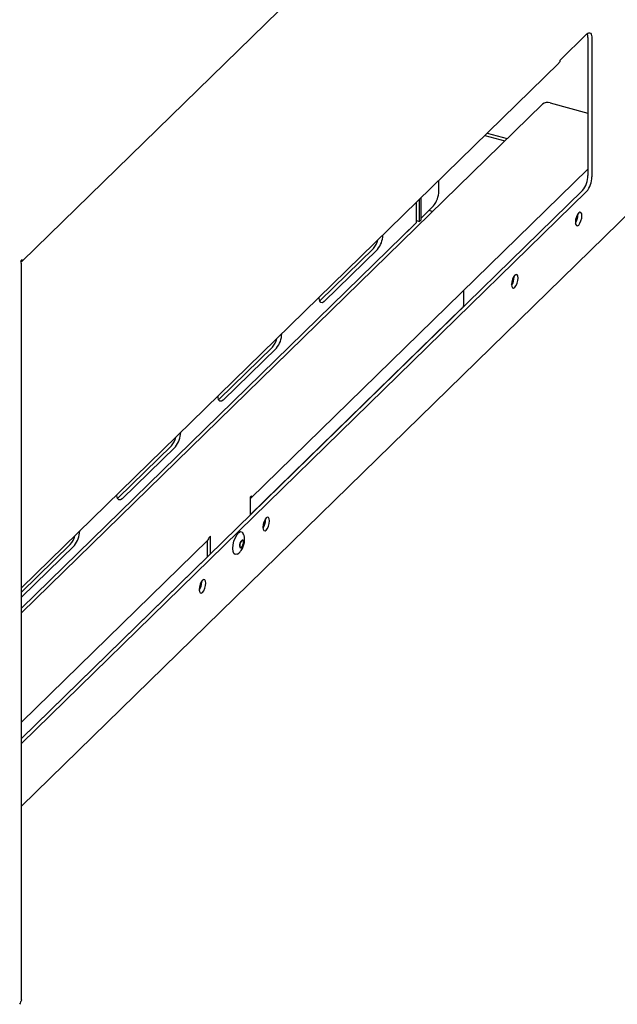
# Model space of a CAD drawing. Header units: inches. Extents: x 35 to 165, y 14 to 115.
# Tile 36 of 40: x 144.29 to 149.21, y 80.73 to 88.82. Entities that reach past the tile are written whole.
import ezdxf

# ---------------------------------------------------------------- set-up
doc = ezdxf.new("R2010")
doc.units = ezdxf.units.IN
doc.header["$LTSCALE"] = 12
doc.header["$MEASUREMENT"] = 0

msp = doc.modelspace()

# ---------------------------------------------------------------- linework, layer by layer
at = {"color": 7, "linetype": 'Continuous', "lineweight": 25}
for p, q in [((144.3126, 86.8364), (151.1702, 93.5296)), ((148.7388, 88.4914), (148.9576, 88.705)), ((148.9682, 88.6763), (148.9682, 87.5416)), ((149.0013, 88.6673), (149.0013, 87.5326)), ((144.3073, 84.1507), (148.7291, 88.4665)), ((144.3073, 83.9456), (148.5943, 88.1299)), ((148.6577, 88.14), (148.9682, 88.0556)), ((148.1197, 87.8718), (148.2841, 87.8271)), ((148.1393, 87.8909), (148.3037, 87.8462)), ((146.1928, 84.8869), (148.9682, 87.5957)), ((147.7407, 87.4146), (147.7407, 87.5018)), ((144.3073, 82.9121), (148.9244, 87.4186)), ((144.3073, 82.8707), (148.9576, 87.4096)), ((147.5578, 87.1558), (147.5578, 87.3233)), ((147.582, 87.1643), (147.582, 87.3469)), ((147.5953, 87.1773), (147.5953, 87.3599)), ((144.3073, 82.3539), (149.3416, 87.2675)), ((147.5953, 87.1923), (147.6969, 87.2916)), ((147.6902, 87.2475), (147.6602, 87.2556)), ((148.8859, 87.2203), (148.8856, 87.2271)), ((144.3073, 83.9831), (147.5578, 87.1558)), ((147.5578, 87.1709), (147.582, 87.1643)), ((147.5953, 87.1773), (147.582, 87.1643)), ((147.5335, 87.1315), (147.4225, 87.0232)), ((147.5335, 87.1315), (147.537, 87.1354)), ((147.4225, 87.0232), (147.4221, 87.0233)), ((147.4225, 87.0232), (147.4225, 87.0237)), ((147.2032, 86.9421), (146.7657, 86.5151)), ((147.2363, 86.9331), (146.7988, 86.5061)), ((144.3073, 80.7622), (144.3073, 86.8201)), ((148.3609, 86.7078), (148.3606, 86.7146)), ((147.9475, 86.4759), (147.9475, 86.5995)), ((146.7657, 86.5151), (146.7604, 86.5105)), ((146.1897, 84.7503), (147.9346, 86.4534)), ((146.3719, 86.1308), (145.9344, 85.7037)), ((146.405, 86.1217), (145.9675, 85.6947)), ((145.9344, 85.7037), (145.9291, 85.6992)), ((145.5406, 85.3194), (145.1031, 84.8923)), ((145.5737, 85.3104), (145.1362, 84.8833)), ((145.1031, 84.8923), (145.0978, 84.8878)), ((146.2009, 84.9075), (146.1897, 84.8966)), ((146.1897, 84.8966), (146.1897, 84.7494)), ((146.3154, 84.7114), (146.3152, 84.7182)), ((144.3073, 83.0466), (145.8428, 84.5452)), ((145.862, 84.5768), (145.8508, 84.5659)), ((145.862, 84.4296), (145.862, 84.5768)), ((144.7093, 84.508), (144.3073, 84.1156)), ((144.7424, 84.499), (144.3073, 84.0743)), ((145.8368, 84.405), (145.8368, 84.5394)), ((144.3073, 82.9131), (145.8368, 84.406)), ((145.7904, 84.199), (145.7901, 84.2058)), ((144.3007, 80.7463), (144.3023, 80.7478))]:
    msp.add_line(p, q, dxfattribs=at)
at = {"color": 7, "linetype": 'Continuous', "lineweight": 25, "flags": 128}
for points in [[(148.9576, 88.705), (148.9661, 88.7117), (148.9743, 88.7152), (148.9819, 88.7151), (148.9885, 88.7116), (148.994, 88.7048), (148.998, 88.6948), (149.0005, 88.6822), (149.0013, 88.6673)], [(148.9191, 87.2113), (148.917, 87.2283), (148.9111, 87.2387), (148.9023, 87.241), (148.892, 87.2346), (148.8816, 87.2207), (148.8728, 87.2013), (148.8669, 87.1794), (148.8648, 87.1583), (148.8669, 87.1413), (148.8728, 87.1308), (148.8816, 87.1286), (148.892, 87.135), (148.9023, 87.1489), (148.9111, 87.1683), (148.917, 87.1902), (148.9191, 87.2113)], [(144.3117, 86.8482), (144.3095, 86.8488), (144.307, 86.8472), (144.3044, 86.8438), (144.3023, 86.8391), (144.3008, 86.8337), (144.3003, 86.8285), (144.3008, 86.8243), (144.3023, 86.8218)], [(148.394, 86.6988), (148.392, 86.7159), (148.3861, 86.7263), (148.3773, 86.7285), (148.3669, 86.7222), (148.3565, 86.7082), (148.3477, 86.6889), (148.3419, 86.6669), (148.3398, 86.6459), (148.3419, 86.6288), (148.3477, 86.6184), (148.3565, 86.6162), (148.3669, 86.6225), (148.3773, 86.6364), (148.3861, 86.6558), (148.392, 86.6777), (148.394, 86.6988)], [(146.7988, 86.5061), (146.7839, 86.4963), (146.7707, 86.4974), (146.7609, 86.5093), (146.7557, 86.5304), (146.7551, 86.5399)], [(145.9675, 85.6947), (145.9526, 85.6849), (145.9394, 85.6861), (145.9296, 85.6979), (145.9244, 85.7191), (145.9238, 85.7285)], [(145.1362, 84.8833), (145.1213, 84.8736), (145.1081, 84.8747), (145.0983, 84.8865), (145.0931, 84.9077), (145.0925, 84.9171)], [(146.3486, 84.7024), (146.3465, 84.7195), (146.3407, 84.7299), (146.3319, 84.7321), (146.3215, 84.7258), (146.3111, 84.7118), (146.3023, 84.6924), (146.2964, 84.6705), (146.2944, 84.6495), (146.2964, 84.6324), (146.3023, 84.622), (146.3111, 84.6198), (146.3215, 84.6261), (146.3319, 84.64), (146.3407, 84.6594), (146.3465, 84.6813), (146.3486, 84.7024)], [(146.0488, 84.5039), (146.0559, 84.535), (146.067, 84.5644), (146.0807, 84.5888), (146.0956, 84.6056), (146.1101, 84.613), (146.1227, 84.6101), (146.1301, 84.6011)], [(146.1046, 84.5055), (146.1079, 84.519), (146.113, 84.5312), (146.1193, 84.5403), (146.1257, 84.545), (146.1313, 84.5445), (146.1353, 84.5388), (146.1369, 84.5289), (146.136, 84.5162), (146.1327, 84.5027), (146.1276, 84.4905), (146.1213, 84.4813), (146.1149, 84.4767), (146.1093, 84.4772), (146.1054, 84.4829), (146.1037, 84.4928), (146.1046, 84.5055)], [(146.0831, 84.4281), (146.0805, 84.4266), (146.0668, 84.4244), (146.0558, 84.4323), (146.0487, 84.4496), (146.0463, 84.4743), (146.0488, 84.5039)], [(146.1066, 84.5062), (146.1094, 84.5179), (146.1139, 84.5286), (146.1194, 84.5366), (146.125, 84.5407), (146.1299, 84.5402), (146.1334, 84.5353), (146.1348, 84.5266), (146.134, 84.5155), (146.1312, 84.5038), (146.1267, 84.4931), (146.1212, 84.4851), (146.1156, 84.481), (146.1107, 84.4815), (146.1072, 84.4864), (146.1058, 84.4951), (146.1066, 84.5062)], [(146.1264, 84.541), (146.1294, 84.5363), (146.1308, 84.5277), (146.1301, 84.5166), (146.1272, 84.5048), (146.1227, 84.4941), (146.1172, 84.4861), (146.1116, 84.4821), (146.1103, 84.4818)], [(145.8236, 84.19), (145.8215, 84.207), (145.8156, 84.2174), (145.8068, 84.2196), (145.7965, 84.2133), (145.7861, 84.1994), (145.7773, 84.18), (145.7714, 84.1581), (145.7693, 84.137), (145.7714, 84.12), (145.7773, 84.1095), (145.7861, 84.1073), (145.7965, 84.1137), (145.8068, 84.1276), (145.8156, 84.147), (145.8215, 84.1689), (145.8236, 84.19)]]:
    msp.add_lwpolyline(points, dxfattribs=at)
at = {"color": 7, "linetype": 'Continuous', "lineweight": 25}
for centre, radius, start, end in [((148.8825, 88.6796), 0.0857, 357.7854, 20.40619), ((148.6362, 88.071), 0.0722, 72.69665, 125.3986), ((148.7765, 87.5405), 0.1917, 320.51302, 0.34336), ((148.8096, 87.5315), 0.1917, 320.51302, 0.34336), ((147.549, 87.4135), 0.1917, 320.51289, 0.34349), ((148.7588, 87.2212), 0.1271, 326.73902, 359.58388), ((147.0787, 87.0505), 0.165, 318.9452, 346.66144), ((147.0911, 87.054), 0.189, 320.23612, 359.46254), ((148.2338, 86.7088), 0.1271, 326.7392, 359.58348), ((146.2474, 86.2392), 0.165, 318.94528, 346.66143), ((146.2598, 86.2426), 0.189, 320.23618, 359.46248), ((145.4161, 85.4278), 0.165, 318.94534, 346.66136), ((145.4285, 85.4312), 0.189, 320.23628, 359.4624), ((146.1733, 84.9065), 0.0276, 306.43304, 2.13407), ((146.1884, 84.7123), 0.1271, 326.7392, 359.58357), ((144.5848, 84.6164), 0.165, 318.94533, 346.66137), ((144.5972, 84.6199), 0.189, 320.2362, 359.46249), ((145.8228, 84.565), 0.0281, 315.35784, 1.90843), ((145.6633, 84.1999), 0.1271, 326.73915, 359.58361), ((144.2726, 80.7453), 0.0281, 315.35578, 1.90913)]:
    msp.add_arc(centre, radius, start, end, dxfattribs=at)
for points, knots in [([(148.7388, 88.4914), (148.7385, 88.4884), (148.7378, 88.4822), (148.7345, 88.4741), (148.7309, 88.4682), (148.728, 88.4657), (148.7272, 88.465)], [0, 0, 0, 0, 0.297347, 0.594689, 0.892043, 1, 1, 1, 1]), ([(144.3023, 86.8371), (144.3029, 86.8367), (144.3066, 86.834), (144.3117, 86.8349), (144.3153, 86.8392), (144.3129, 86.8452), (144.3117, 86.8482)], [0, 0, 0, 0, 0.056399, 0.370932, 0.685467, 1, 1, 1, 1]), ([(144.3023, 86.8218), (144.3048, 86.8213), (144.3078, 86.8206), (144.3069, 86.8201), (144.3067, 86.82)], [0, 0, 0, 0, 0.809572, 1, 1, 1, 1]), ([(147.9342, 86.4538), (147.9367, 86.4563), (147.9431, 86.4624), (147.9458, 86.4709), (147.9475, 86.4759)], [0, 0, 0, 0, 0.4057, 1, 1, 1, 1]), ([(146.1381, 84.506), (146.1405, 84.5178), (146.144, 84.5343), (146.1432, 84.5593), (146.1398, 84.5801), (146.133, 84.5947), (146.1298, 84.6017)], [0, 0, 0, 0, 0.362243, 0.506961, 0.763922, 1, 1, 1, 1]), ([(146.0825, 84.4277), (146.0866, 84.4304), (146.0989, 84.4385), (146.1136, 84.4546), (146.1287, 84.478), (146.1345, 84.4953), (146.1381, 84.506)], [0, 0, 0, 0, 0.1506385, 0.4530213, 0.6590837, 1, 1, 1, 1]), ([(144.3067, 80.7622), (144.3069, 80.7613), (144.3078, 80.7564), (144.3048, 80.7516), (144.3023, 80.7478)], [0, 0, 0, 0, 0.190435, 1, 1, 1, 1])]:
    msp.add_open_spline(points, degree=3, knots=knots, dxfattribs=at)

doc.saveas('drawing.dxf')
